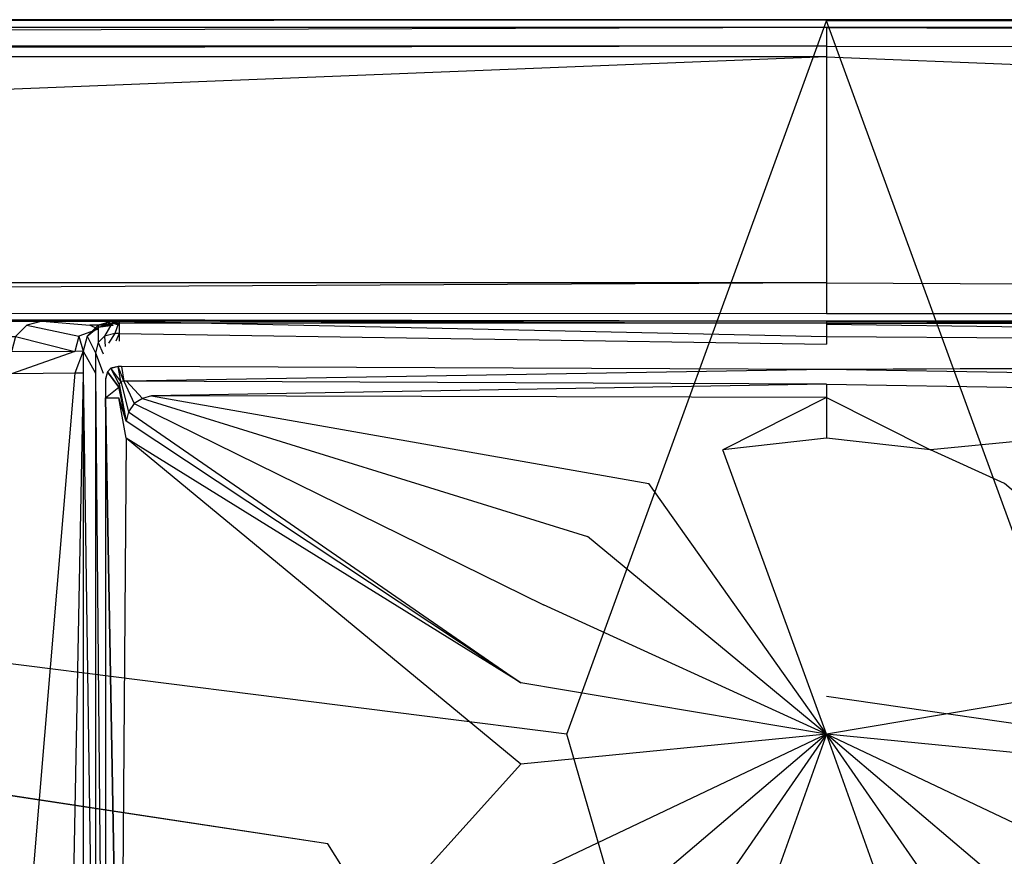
# Model space of a CAD drawing. Extents: x 0 to 1.6, y -0.9 to 0.
# Tile 5 of 8: x 0.69 to 0.82, y -0.11 to 0. Entities that reach past the tile are written whole.
import ezdxf

# ---------------------------------------------------------------- set-up
doc = ezdxf.new("R2010")
doc.units = 0
doc.layers.add('L0_ABDCKG_ABLAUF_N_UDA1690ARA24', color=7, linetype='CONTINUOUS')
doc.layers.add('L1_WANNE_N_UDA1690ARA248V___0__', color=7, linetype='CONTINUOUS')

msp = doc.modelspace()

# ---------------------------------------------------------------- linework, layer by layer
at = {"layer": 'L0_ABDCKG_ABLAUF_N_UDA1690ARA24', "color": 8}
for points, invisible_edges in [([(0.703106, -0.048148, 0.037604), (0.703366, -0.047201, 0.035769), (0.703105, -0.048174, 0.035769), (0.703106, -0.048148, 0.037604)], 13), ([(0.704891, -0.049226, 0.039604), (0.703367, -0.047175, 0.037604), (0.703106, -0.048148, 0.037604), (0.704891, -0.049226, 0.039604)], 14), ([(0.703366, -0.047201, 0.035769), (0.703106, -0.048148, 0.037604), (0.703367, -0.047175, 0.037604), (0.703366, -0.047201, 0.035769)], 14), ([(0.703366, -0.047201, 0.035769), (0.703823, -0.046719, 0.037604), (0.703822, -0.046745, 0.035769), (0.703366, -0.047201, 0.035769)], 13), ([(0.703823, -0.046719, 0.037604), (0.703366, -0.047201, 0.035769), (0.703367, -0.047175, 0.037604), (0.703823, -0.046719, 0.037604)], 14), ([(0.704947, -0.048823, 0.039604), (0.703823, -0.046719, 0.037604), (0.703367, -0.047175, 0.037604), (0.704947, -0.048823, 0.039604)], 14), ([(0.703367, -0.047175, 0.037604), (0.704891, -0.049226, 0.039604), (0.704947, -0.048823, 0.039604), (0.703367, -0.047175, 0.037604)], 14), ([(0.703823, -0.046719, 0.037604), (0.704794, -0.046485, 0.035769), (0.703822, -0.046745, 0.035769), (0.703823, -0.046719, 0.037604)], 13), ([(0.704794, -0.046485, 0.035769), (0.703823, -0.046719, 0.037604), (0.704795, -0.046459, 0.037604), (0.704794, -0.046485, 0.035769)], 14), ([(0.705152, -0.048491, 0.039604), (0.704795, -0.046459, 0.037604), (0.703823, -0.046719, 0.037604), (0.705152, -0.048491, 0.039604)], 14), ([(0.705152, -0.048491, 0.039604), (0.703823, -0.046719, 0.037604), (0.704947, -0.048823, 0.039604), (0.705152, -0.048491, 0.039604)], 14), ([(0.704795, -0.046459, 0.037604), (0.70526, -0.046485, 0.035769), (0.704794, -0.046485, 0.035769), (0.704795, -0.046459, 0.037604)], 13), ([(0.705568, -0.048438, 0.039604), (0.705262, -0.046459, 0.037604), (0.704795, -0.046459, 0.037604), (0.705568, -0.048438, 0.039604)], 13), ([(0.705568, -0.048438, 0.039604), (0.704795, -0.046459, 0.037604), (0.705152, -0.048491, 0.039604), (0.705568, -0.048438, 0.039604)], 14), ([(0.70526, -0.046485, 0.035769), (0.704795, -0.046459, 0.037604), (0.705262, -0.046459, 0.037604), (0.70526, -0.046485, 0.035769)], 14), ([(0.705262, -0.046459, 0.037604), (0.799774, -0.046884, 0.035769), (0.70526, -0.046485, 0.035769), (0.705262, -0.046459, 0.037604)], 13), ([(0.799774, -0.046884, 0.035769), (0.705262, -0.046459, 0.037604), (0.799774, -0.046858, 0.037604), (0.799774, -0.046884, 0.035769)], 14), ([(0.705262, -0.046459, 0.037604), (0.705568, -0.048438, 0.039604), (0.705912, -0.048438, 0.039604), (0.705262, -0.046459, 0.037604)], 14), ([(0.705912, -0.048438, 0.039604), (0.799774, -0.046858, 0.037604), (0.705262, -0.046459, 0.037604), (0.705912, -0.048438, 0.039604)], 13), ([(0.799774, -0.046858, 0.037604), (0.705912, -0.048438, 0.039604), (0.799774, -0.048837, 0.039604), (0.799774, -0.046858, 0.037604)], 14), ([(0.894287, -0.046485, 0.035769), (0.799774, -0.046858, 0.037604), (0.894286, -0.046459, 0.037604), (0.894287, -0.046485, 0.035769)], 14), ([(0.799774, -0.046858, 0.037604), (0.893635, -0.048438, 0.039604), (0.894286, -0.046459, 0.037604), (0.799774, -0.046858, 0.037604)], 13), ([(0.799774, -0.046858, 0.037604), (0.894287, -0.046485, 0.035769), (0.799774, -0.046884, 0.035769), (0.799774, -0.046858, 0.037604)], 13), ([(0.893635, -0.048438, 0.039604), (0.799774, -0.046858, 0.037604), (0.799774, -0.048837, 0.039604), (0.893635, -0.048438, 0.039604)], 14), ([(0.703105, -0.048174, 0.035769), (0.703106, -0.05068, 0.037604), (0.703106, -0.048148, 0.037604), (0.703105, -0.048174, 0.035769)], 14), ([(0.703106, -0.05068, 0.037604), (0.703105, -0.048174, 0.035769), (0.703105, -0.050727, 0.035769), (0.703106, -0.05068, 0.037604)], 13), ([(0.703106, -0.05068, 0.037604), (0.704891, -0.049226, 0.039604), (0.703106, -0.048148, 0.037604), (0.703106, -0.05068, 0.037604)], 14), ([(0.705879, -0.05381, 0.039604), (0.704947, -0.048823, 0.039604), (0.704891, -0.049226, 0.039604), (0.705879, -0.05381, 0.039604)], 13), ([(0.706209, -0.052538, 0.039604), (0.705152, -0.048491, 0.039604), (0.704947, -0.048823, 0.039604), (0.706209, -0.052538, 0.039604)], 13), ([(0.704947, -0.048823, 0.039604), (0.705879, -0.05381, 0.039604), (0.706209, -0.052538, 0.039604), (0.704947, -0.048823, 0.039604)], 14), ([(0.706934, -0.051442, 0.039604), (0.705568, -0.048438, 0.039604), (0.705152, -0.048491, 0.039604), (0.706934, -0.051442, 0.039604)], 13), ([(0.705152, -0.048491, 0.039604), (0.706209, -0.052538, 0.039604), (0.706934, -0.051442, 0.039604), (0.705152, -0.048491, 0.039604)], 14), ([(0.708071, -0.050777, 0.039604), (0.705912, -0.048438, 0.039604), (0.705568, -0.048438, 0.039604), (0.708071, -0.050777, 0.039604)], 13), ([(0.705568, -0.048438, 0.039604), (0.706934, -0.051442, 0.039604), (0.708071, -0.050777, 0.039604), (0.705568, -0.048438, 0.039604)], 14), ([(0.705912, -0.048438, 0.039604), (0.708071, -0.050777, 0.039604), (0.709291, -0.050386, 0.039604), (0.705912, -0.048438, 0.039604)], 14), ([(0.709291, -0.050386, 0.039604), (0.799774, -0.048837, 0.039604), (0.705912, -0.048438, 0.039604), (0.709291, -0.050386, 0.039604)], 13), ([(0.799774, -0.048837, 0.039604), (0.890256, -0.050386, 0.039604), (0.893635, -0.048438, 0.039604), (0.799774, -0.048837, 0.039604)], 14), ([(0.704891, -0.049226, 0.039604), (0.703106, -0.05068, 0.037604), (0.704895, -0.05068, 0.039604), (0.704891, -0.049226, 0.039604)], 13), ([(0.704895, -0.05068, 0.039604), (0.705879, -0.05381, 0.039604), (0.704891, -0.049226, 0.039604), (0.704895, -0.05068, 0.039604)], 13), ([(0.799774, -0.048837, 0.039604), (0.709291, -0.050386, 0.039604), (0.799774, -0.050618, 0.039604), (0.799774, -0.048837, 0.039604)], 14), ([(0.890256, -0.050386, 0.039604), (0.799774, -0.048837, 0.039604), (0.799774, -0.050618, 0.039604), (0.890256, -0.050386, 0.039604)], 13), ([(0.703105, -0.050727, 0.035769), (0.703106, -0.162508, 0.037604), (0.703106, -0.05068, 0.037604), (0.703105, -0.050727, 0.035769)], 14), ([(0.703106, -0.162508, 0.037604), (0.703105, -0.050727, 0.035769), (0.703105, -0.162522, 0.035769), (0.703106, -0.162508, 0.037604)], 13), ([(0.705107, -0.160766, 0.039604), (0.703106, -0.05068, 0.037604), (0.703106, -0.162508, 0.037604), (0.705107, -0.160766, 0.039604)], 14), ([(0.703106, -0.05068, 0.037604), (0.705107, -0.160766, 0.039604), (0.704895, -0.05068, 0.039604), (0.703106, -0.05068, 0.037604)], 14), ([(0.705107, -0.160766, 0.039604), (0.705884, -0.056083, 0.039604), (0.704895, -0.05068, 0.039604), (0.705107, -0.160766, 0.039604)], 13), ([(0.705879, -0.05381, 0.039604), (0.704895, -0.05068, 0.039604), (0.705884, -0.056083, 0.039604), (0.705879, -0.05381, 0.039604)], 14), ([(0.761836, -0.078412, 0.039604), (0.706934, -0.051442, 0.039604), (0.706209, -0.052538, 0.039604), (0.761836, -0.078412, 0.039604)], 13), ([(0.76772, -0.069257, 0.039604), (0.708071, -0.050777, 0.039604), (0.706934, -0.051442, 0.039604), (0.76772, -0.069257, 0.039604)], 13), ([(0.706934, -0.051442, 0.039604), (0.761836, -0.078412, 0.039604), (0.76772, -0.069257, 0.039604), (0.706934, -0.051442, 0.039604)], 14), ([(0.77595, -0.062138, 0.039604), (0.709291, -0.050386, 0.039604), (0.708071, -0.050777, 0.039604), (0.77595, -0.062138, 0.039604)], 13), ([(0.708071, -0.050777, 0.039604), (0.76772, -0.069257, 0.039604), (0.77595, -0.062138, 0.039604), (0.708071, -0.050777, 0.039604)], 14), ([(0.709291, -0.050386, 0.039604), (0.77595, -0.062138, 0.039604), (0.78585, -0.057622, 0.039604), (0.709291, -0.050386, 0.039604)], 14), ([(0.78585, -0.057622, 0.039604), (0.799774, -0.050618, 0.039604), (0.709291, -0.050386, 0.039604), (0.78585, -0.057622, 0.039604)], 13), ([(0.799774, -0.050618, 0.039604), (0.78585, -0.057622, 0.039604), (0.799774, -0.056088, 0.039604), (0.799774, -0.050618, 0.039604)], 14), ([(0.799774, -0.050618, 0.039604), (0.813697, -0.057622, 0.039604), (0.890256, -0.050386, 0.039604), (0.799774, -0.050618, 0.039604)], 14), ([(0.813697, -0.057622, 0.039604), (0.799774, -0.050618, 0.039604), (0.799774, -0.056088, 0.039604), (0.813697, -0.057622, 0.039604)], 13), ([(0.823597, -0.062138, 0.039604), (0.890256, -0.050386, 0.039604), (0.813697, -0.057622, 0.039604), (0.823597, -0.062138, 0.039604)], 13), ([(0.758772, -0.088854, 0.039604), (0.706209, -0.052538, 0.039604), (0.705879, -0.05381, 0.039604), (0.758772, -0.088854, 0.039604)], 13), ([(0.706209, -0.052538, 0.039604), (0.758772, -0.088854, 0.039604), (0.761836, -0.078412, 0.039604), (0.706209, -0.052538, 0.039604)], 14), ([(0.705884, -0.056083, 0.039604), (0.758772, -0.088854, 0.039604), (0.705879, -0.05381, 0.039604), (0.705884, -0.056083, 0.039604)], 13), ([(0.705884, -0.056083, 0.039604), (0.705107, -0.160766, 0.039604), (0.706361, -0.157849, 0.039604), (0.705884, -0.056083, 0.039604)], 14), ([(0.706361, -0.157849, 0.039604), (0.758772, -0.09977, 0.039604), (0.705884, -0.056083, 0.039604), (0.706361, -0.157849, 0.039604)], 13), ([(0.758772, -0.088854, 0.039604), (0.705884, -0.056083, 0.039604), (0.758772, -0.09977, 0.039604), (0.758772, -0.088854, 0.039604)], 14), ([(0.799774, -0.056088, 0.039604), (0.78585, -0.057622, 0.039604), (0.799774, -0.095754, 0.039604), (0.799774, -0.056088, 0.039604)], 14), ([(0.813697, -0.057622, 0.039604), (0.799774, -0.056088, 0.039604), (0.799774, -0.095754, 0.039604), (0.813697, -0.057622, 0.039604)], 14), ([(0.799774, -0.095754, 0.039604), (0.78585, -0.057622, 0.039604), (0.77595, -0.062138, 0.039604), (0.799774, -0.095754, 0.039604)], 14), ([(0.823597, -0.062138, 0.039604), (0.813697, -0.057622, 0.039604), (0.799774, -0.095754, 0.039604), (0.823597, -0.062138, 0.039604)], 14), ([(0.799774, -0.095754, 0.039604), (0.77595, -0.062138, 0.039604), (0.76772, -0.069257, 0.039604), (0.799774, -0.095754, 0.039604)], 14), ([(0.831827, -0.069257, 0.039604), (0.823597, -0.062138, 0.039604), (0.799774, -0.095754, 0.039604), (0.831827, -0.069257, 0.039604)], 14), ([(0.799774, -0.095754, 0.039604), (0.76772, -0.069257, 0.039604), (0.761836, -0.078412, 0.039604), (0.799774, -0.095754, 0.039604)], 14), ([(0.837711, -0.078412, 0.039604), (0.831827, -0.069257, 0.039604), (0.799774, -0.095754, 0.039604), (0.837711, -0.078412, 0.039604)], 14), ([(0.799774, -0.095754, 0.039604), (0.761836, -0.078412, 0.039604), (0.758772, -0.088854, 0.039604), (0.799774, -0.095754, 0.039604)], 14), ([(0.840775, -0.088854, 0.039604), (0.837711, -0.078412, 0.039604), (0.799774, -0.095754, 0.039604), (0.840775, -0.088854, 0.039604)], 14), ([(0.799774, -0.095754, 0.039604), (0.758772, -0.088854, 0.039604), (0.758772, -0.09977, 0.039604), (0.799774, -0.095754, 0.039604)], 14), ([(0.840775, -0.088854, 0.039604), (0.799774, -0.095754, 0.039604), (0.840775, -0.09977, 0.039604), (0.840775, -0.088854, 0.039604)], 14), ([(0.799774, -0.095754, 0.039604), (0.758772, -0.09977, 0.039604), (0.761842, -0.113764, 0.039604), (0.799774, -0.095754, 0.039604)], 14), ([(0.799774, -0.095754, 0.039604), (0.761842, -0.113764, 0.039604), (0.767721, -0.122948, 0.039604), (0.799774, -0.095754, 0.039604)], 14), ([(0.799774, -0.095754, 0.039604), (0.767721, -0.122948, 0.039604), (0.775969, -0.130086, 0.039604), (0.799774, -0.095754, 0.039604)], 14), ([(0.799774, -0.095754, 0.039604), (0.775969, -0.130086, 0.039604), (0.785873, -0.134603, 0.039604), (0.799774, -0.095754, 0.039604)], 14), ([(0.799774, -0.095754, 0.039604), (0.785873, -0.134603, 0.039604), (0.799774, -0.136133, 0.039604), (0.799774, -0.095754, 0.039604)], 14), ([(0.840775, -0.09977, 0.039604), (0.799774, -0.095754, 0.039604), (0.837705, -0.113764, 0.039604), (0.840775, -0.09977, 0.039604)], 14), ([(0.813675, -0.134603, 0.039604), (0.799774, -0.095754, 0.039604), (0.799774, -0.136133, 0.039604), (0.813675, -0.134603, 0.039604)], 14), ([(0.837705, -0.113764, 0.039604), (0.799774, -0.095754, 0.039604), (0.831827, -0.122948, 0.039604), (0.837705, -0.113764, 0.039604)], 14), ([(0.831827, -0.122948, 0.039604), (0.799774, -0.095754, 0.039604), (0.823579, -0.130086, 0.039604), (0.831827, -0.122948, 0.039604)], 14), ([(0.823579, -0.130086, 0.039604), (0.799774, -0.095754, 0.039604), (0.813675, -0.134603, 0.039604), (0.823579, -0.130086, 0.039604)], 14), ([(0.758772, -0.09977, 0.039604), (0.706361, -0.157849, 0.039604), (0.761842, -0.113764, 0.039604), (0.758772, -0.09977, 0.039604)], 14)]:
    msp.add_3dface(points, dxfattribs=dict(at, invisible_edges=invisible_edges))
at = {"layer": 'L1_WANNE_N_UDA1690ARA248V___0__', "color": 8}
for points, invisible_edges in [([(0.009563, -0.001047, 0.046974), (0.799774, 0, 0.044495), (0.009427, 0, 0.044495), (0.009563, -0.001047, 0.046974)], 13), ([(0.799774, 0, 0.044495), (0.009463, 0, 0.043338), (0.009427, 0, 0.044495), (0.799774, 0, 0.044495)], 14), ([(0.799774, 0, 0.042676), (0.009756, 0, 0.002101), (0.009463, 0, 0.043338), (0.799774, 0, 0.042676)], 14), ([(0.009463, 0, 0.043338), (0.799774, 0, 0.044495), (0.799774, 0, 0.042676), (0.009463, 0, 0.043338)], 13), ([(0.799774, 0, 0.044495), (0.009563, -0.001047, 0.046974), (0.799774, -0.001035, 0.046974), (0.799774, 0, 0.044495)], 14), ([(0.009756, 0, 0.002101), (0.799774, 0), (0.009779, 0), (0.009756, 0, 0.002101)], 13), ([(0.799774, 0), (0.009756, 0, 0.002101), (0.799774, 0, 0.002053), (0.799774, 0)], 14), ([(0.009756, 0, 0.002101), (0.799774, 0, 0.042676), (0.799774, 0, 0.002053), (0.009756, 0, 0.002101)], 13), ([(0.799774, 0), (0.010419, -0.000172), (0.009779, 0), (0.799774, 0)], 13), ([(0.010419, -0.000172), (0.799774, 0), (0.799774, -0.000163), (0.010419, -0.000172)], 14), ([(0.799774, 0, 0.002053), (1.589769, 0), (0.799774, 0), (0.799774, 0, 0.002053)], 13), ([(1.589769, 0), (0.799774, 0, 0.002053), (1.589792, 0, 0.002101), (1.589769, 0)], 14), ([(0.799774, 0), (1.589128, -0.000172), (0.799774, -0.000163), (0.799774, 0)], 13), ([(1.589128, -0.000172), (0.799774, 0), (1.589769, 0), (1.589128, -0.000172)], 14), ([(0.799774, 0, 0.042676), (1.589792, 0, 0.002101), (0.799774, 0, 0.002053), (0.799774, 0, 0.042676)], 13), ([(1.589792, 0, 0.002101), (0.799774, 0, 0.042676), (1.590085, 0, 0.043338), (1.589792, 0, 0.002101)], 14), ([(0.799774, -0.001035, 0.046974), (1.59012, 0, 0.044495), (0.799774, 0, 0.044495), (0.799774, -0.001035, 0.046974)], 13), ([(1.59012, 0, 0.044495), (0.799774, -0.001035, 0.046974), (1.589984, -0.001047, 0.046974), (1.59012, 0, 0.044495)], 14), ([(0.799774, 0, 0.044495), (1.590085, 0, 0.043338), (0.799774, 0, 0.042676), (0.799774, 0, 0.044495)], 13), ([(1.590085, 0, 0.043338), (0.799774, 0, 0.044495), (1.59012, 0, 0.044495), (1.590085, 0, 0.043338)], 14), ([(0.006609, -0.000198), (0.70631, -0.133661), (0.003557, -0.00105), (0.006609, -0.000198)], 13), ([(0.68728, -0.16346), (0.003557, -0.00105), (0.70631, -0.133661), (0.68728, -0.16346)], 14), ([(0.010419, -0.000172), (0.732913, -0.110464), (0.006609, -0.000198), (0.010419, -0.000172)], 13), ([(0.70631, -0.133661), (0.006609, -0.000198), (0.732913, -0.110464), (0.70631, -0.133661)], 14), ([(0.009885, -0.003533, 0.048), (0.799774, -0.001035, 0.046974), (0.009563, -0.001047, 0.046974), (0.009885, -0.003533, 0.048)], 13), ([(0.799774, -0.001035, 0.046974), (0.009885, -0.003533, 0.048), (0.799774, -0.003533, 0.048), (0.799774, -0.001035, 0.046974)], 14), ([(0.799774, -0.000163), (0.764932, -0.095749), (0.010419, -0.000172), (0.799774, -0.000163)], 13), ([(0.732913, -0.110464), (0.010419, -0.000172), (0.764932, -0.095749), (0.732913, -0.110464)], 14), ([(0.764932, -0.095749), (0.799774, -0.000163), (0.799774, -0.090708), (0.764932, -0.095749)], 14), ([(0.799774, -0.000163), (0.834615, -0.095749), (0.799774, -0.090708), (0.799774, -0.000163)], 13), ([(0.834615, -0.095749), (0.799774, -0.000163), (1.589128, -0.000172), (0.834615, -0.095749)], 14), ([(1.589662, -0.003533, 0.048), (0.799774, -0.001035, 0.046974), (0.799774, -0.003533, 0.048), (1.589662, -0.003533, 0.048)], 13), ([(0.799774, -0.001035, 0.046974), (1.589662, -0.003533, 0.048), (1.589984, -0.001047, 0.046974), (0.799774, -0.001035, 0.046974)], 14), ([(0.011414, -0.004966, 0.048), (0.799774, -0.003533, 0.048), (0.009885, -0.003533, 0.048), (0.011414, -0.004966, 0.048)], 13), ([(0.799774, -0.003533, 0.048), (0.011414, -0.004966, 0.048), (0.799774, -0.004966, 0.048), (0.799774, -0.003533, 0.048)], 14), ([(1.588133, -0.004966, 0.048), (0.799774, -0.003533, 0.048), (0.799774, -0.004966, 0.048), (1.588133, -0.004966, 0.048)], 13), ([(0.799774, -0.003533, 0.048), (1.588133, -0.004966, 0.048), (1.589662, -0.003533, 0.048), (0.799774, -0.003533, 0.048)], 14), ([(0.043749, -0.035265, 0.048), (0.799774, -0.004966, 0.048), (0.011414, -0.004966, 0.048), (0.043749, -0.035265, 0.048)], 13), ([(0.799774, -0.004966, 0.048), (0.043749, -0.035265, 0.048), (0.799774, -0.035265, 0.048), (0.799774, -0.004966, 0.048)], 14), ([(1.555798, -0.035265, 0.048), (0.799774, -0.004966, 0.048), (0.799774, -0.035265, 0.048), (1.555798, -0.035265, 0.048)], 13), ([(0.799774, -0.004966, 0.048), (1.555798, -0.035265, 0.048), (1.588133, -0.004966, 0.048), (0.799774, -0.004966, 0.048)], 14), ([(0.04921, -0.039301, 0.048), (0.799774, -0.035265, 0.048), (0.043749, -0.035265, 0.048), (0.04921, -0.039301, 0.048)], 13), ([(0.799774, -0.035265, 0.048), (0.04921, -0.039301, 0.048), (0.799774, -0.039405, 0.048), (0.799774, -0.035265, 0.048)], 14), ([(1.550337, -0.039301, 0.048), (0.799774, -0.035265, 0.048), (0.799774, -0.039405, 0.048), (1.550337, -0.039301, 0.048)], 13), ([(0.799774, -0.035265, 0.048), (1.550337, -0.039301, 0.048), (1.555798, -0.035265, 0.048), (0.799774, -0.035265, 0.048)], 14), ([(0.799774, -0.039405, 0.048), (0.04921, -0.039301, 0.048), (0.799774, -0.040382, 0.047301), (0.799774, -0.039405, 0.048)], 14), ([(0.799774, -0.040382, 0.047301), (0.04921, -0.039301, 0.048), (0.091804, -0.040012, 0.047861), (0.799774, -0.040382, 0.047301)], 14), ([(1.550337, -0.039301, 0.048), (0.799774, -0.040382, 0.047301), (1.507743, -0.040012, 0.047861), (1.550337, -0.039301, 0.048)], 14), ([(1.550337, -0.039301, 0.048), (0.799774, -0.039405, 0.048), (0.799774, -0.040382, 0.047301), (1.550337, -0.039301, 0.048)], 14), ([(0.091804, -0.040012, 0.047861), (0.799774, -0.040382, 0.04584), (0.799774, -0.040382, 0.047301), (0.091804, -0.040012, 0.047861)], 14), ([(0.091804, -0.040012, 0.047861), (0.130242, -0.040078, 0.046228), (0.799774, -0.040382, 0.04584), (0.091804, -0.040012, 0.047861)], 14), ([(0.694618, -0.040382, 0.038516), (0.1277, -0.040382, 0.046111), (0.124923, -0.041131, 0.046042), (0.694618, -0.040382, 0.038516)], 14), ([(0.694618, -0.040382, 0.038516), (0.124923, -0.041131, 0.046042), (0.69256, -0.040937, 0.038143), (0.694618, -0.040382, 0.038516)], 14), ([(0.695558, -0.040368, 0.039699), (0.130242, -0.040078, 0.046228), (0.1277, -0.040382, 0.046111), (0.695558, -0.040368, 0.039699)], 14), ([(0.1277, -0.040382, 0.046111), (0.694618, -0.040382, 0.038516), (0.695558, -0.040368, 0.039699), (0.1277, -0.040382, 0.046111)], 14), ([(0.130242, -0.040078, 0.046228), (0.799774, -0.040382, 0.040248), (0.799774, -0.040382, 0.04584), (0.130242, -0.040078, 0.046228)], 14), ([(0.130242, -0.040078, 0.046228), (0.695558, -0.040368, 0.039699), (0.799774, -0.040382, 0.040248), (0.130242, -0.040078, 0.046228)], 14), ([(0.701023, -0.040928, 0.037748), (0.694618, -0.040382, 0.038516), (0.69256, -0.040937, 0.038143), (0.701023, -0.040928, 0.037748)], 13), ([(0.694618, -0.040382, 0.038516), (0.703905, -0.040382, 0.038785), (0.695558, -0.040368, 0.039699), (0.694618, -0.040382, 0.038516)], 14), ([(0.694618, -0.040382, 0.038516), (0.701023, -0.040928, 0.037748), (0.703045, -0.040382, 0.038136), (0.694618, -0.040382, 0.038516)], 14), ([(0.703905, -0.040382, 0.038785), (0.694618, -0.040382, 0.038516), (0.703045, -0.040382, 0.038136), (0.703905, -0.040382, 0.038785)], 13), ([(0.799774, -0.040382, 0.039186), (0.695558, -0.040368, 0.039699), (0.703905, -0.040382, 0.038785), (0.799774, -0.040382, 0.039186)], 13), ([(0.695558, -0.040368, 0.039699), (0.799774, -0.040382, 0.039186), (0.799774, -0.040382, 0.040248), (0.695558, -0.040368, 0.039699)], 14), ([(0.704136, -0.040929, 0.037566), (0.703045, -0.040382, 0.038136), (0.701023, -0.040928, 0.037748), (0.704136, -0.040929, 0.037566)], 14), ([(0.702987, -0.042417, 0.034824), (0.704136, -0.040382, 0.034475), (0.70213, -0.040923, 0.034475), (0.702987, -0.042417, 0.034824)], 13), ([(0.704136, -0.040656, 0.036318), (0.70213, -0.040923, 0.034475), (0.704136, -0.040382, 0.034475), (0.704136, -0.040656, 0.036318)], 13), ([(0.70213, -0.040923, 0.034475), (0.704136, -0.040656, 0.036318), (0.70213, -0.041197, 0.03633), (0.70213, -0.040923, 0.034475)], 14), ([(0.704136, -0.040929, 0.037566), (0.70213, -0.041197, 0.03633), (0.704136, -0.040656, 0.036318), (0.704136, -0.040929, 0.037566)], 13), ([(0.704136, -0.040382, 0.034475), (0.702987, -0.042417, 0.034824), (0.704354, -0.042048, 0.034824), (0.704136, -0.040382, 0.034475)], 14), ([(0.703905, -0.040382, 0.038785), (0.703045, -0.040382, 0.038136), (0.704961, -0.040929, 0.037566), (0.703905, -0.040382, 0.038785)], 14), ([(0.703045, -0.040382, 0.038136), (0.704136, -0.040929, 0.037566), (0.704961, -0.040929, 0.037566), (0.703045, -0.040382, 0.038136)], 14), ([(0.799774, -0.040382, 0.039186), (0.703905, -0.040382, 0.038785), (0.799774, -0.040659, 0.03699), (0.799774, -0.040382, 0.039186)], 14), ([(0.703905, -0.040382, 0.038785), (0.704961, -0.040929, 0.037566), (0.799774, -0.040659, 0.03699), (0.703905, -0.040382, 0.038785)], 14), ([(0.704354, -0.042048, 0.034824), (0.704961, -0.040382, 0.034475), (0.704136, -0.040382, 0.034475), (0.704354, -0.042048, 0.034824)], 13), ([(0.704961, -0.040656, 0.036318), (0.704136, -0.040382, 0.034475), (0.704961, -0.040382, 0.034475), (0.704961, -0.040656, 0.036318)], 13), ([(0.704136, -0.040382, 0.034475), (0.704961, -0.040656, 0.036318), (0.704136, -0.040656, 0.036318), (0.704136, -0.040382, 0.034475)], 14), ([(0.704961, -0.040929, 0.037566), (0.704136, -0.040656, 0.036318), (0.704961, -0.040656, 0.036318), (0.704961, -0.040929, 0.037566)], 13), ([(0.704136, -0.040656, 0.036318), (0.704961, -0.040929, 0.037566), (0.704136, -0.040929, 0.037566), (0.704136, -0.040656, 0.036318)], 14), ([(0.704961, -0.040382, 0.034475), (0.704354, -0.042048, 0.034824), (0.704957, -0.042048, 0.034824), (0.704961, -0.040382, 0.034475)], 14), ([(0.799774, -0.042451, 0.034824), (0.704961, -0.040382, 0.034475), (0.704957, -0.042048, 0.034824), (0.799774, -0.042451, 0.034824)], 13), ([(0.704961, -0.040382, 0.034475), (0.799774, -0.042451, 0.034824), (0.799774, -0.040786, 0.034475), (0.704961, -0.040382, 0.034475)], 14), ([(0.704961, -0.040656, 0.036318), (0.704961, -0.040382, 0.034475), (0.799774, -0.040723, 0.03603), (0.704961, -0.040656, 0.036318)], 14), ([(0.799774, -0.040723, 0.03603), (0.704961, -0.040382, 0.034475), (0.799774, -0.040786, 0.034475), (0.799774, -0.040723, 0.03603)], 14), ([(0.704961, -0.040929, 0.037566), (0.704961, -0.040656, 0.036318), (0.799774, -0.040659, 0.03699), (0.704961, -0.040929, 0.037566)], 14), ([(0.799774, -0.040659, 0.03699), (0.704961, -0.040656, 0.036318), (0.799774, -0.040723, 0.03603), (0.799774, -0.040659, 0.03699)], 14), ([(1.507743, -0.040012, 0.047861), (0.799774, -0.040382, 0.04584), (1.469305, -0.040078, 0.046228), (1.507743, -0.040012, 0.047861)], 14), ([(1.507743, -0.040012, 0.047861), (0.799774, -0.040382, 0.047301), (0.799774, -0.040382, 0.04584), (1.507743, -0.040012, 0.047861)], 14), ([(1.469305, -0.040078, 0.046228), (0.799774, -0.040382, 0.040248), (0.903989, -0.040368, 0.039699), (1.469305, -0.040078, 0.046228)], 14), ([(1.469305, -0.040078, 0.046228), (0.799774, -0.040382, 0.04584), (0.799774, -0.040382, 0.040248), (1.469305, -0.040078, 0.046228)], 14), ([(0.903989, -0.040368, 0.039699), (0.799774, -0.040382, 0.039186), (0.895642, -0.040382, 0.038785), (0.903989, -0.040368, 0.039699)], 13), ([(0.799774, -0.040382, 0.039186), (0.903989, -0.040368, 0.039699), (0.799774, -0.040382, 0.040248), (0.799774, -0.040382, 0.039186)], 14), ([(0.799774, -0.040786, 0.034475), (0.89459, -0.042048, 0.034824), (0.894587, -0.040382, 0.034475), (0.799774, -0.040786, 0.034475)], 14), ([(0.895642, -0.040382, 0.038785), (0.799774, -0.040659, 0.03699), (0.894587, -0.040929, 0.037566), (0.895642, -0.040382, 0.038785)], 14), ([(0.799774, -0.040382, 0.039186), (0.799774, -0.040659, 0.03699), (0.895642, -0.040382, 0.038785), (0.799774, -0.040382, 0.039186)], 14), ([(0.799774, -0.040723, 0.03603), (0.799774, -0.040786, 0.034475), (0.894587, -0.040382, 0.034475), (0.799774, -0.040723, 0.03603)], 14), ([(0.894587, -0.040656, 0.036318), (0.799774, -0.040723, 0.03603), (0.894587, -0.040382, 0.034475), (0.894587, -0.040656, 0.036318)], 14), ([(0.799774, -0.040659, 0.03699), (0.799774, -0.040723, 0.03603), (0.894587, -0.040656, 0.036318), (0.799774, -0.040659, 0.03699)], 14), ([(0.894587, -0.040929, 0.037566), (0.799774, -0.040659, 0.03699), (0.894587, -0.040656, 0.036318), (0.894587, -0.040929, 0.037566)], 14), ([(0.89459, -0.042048, 0.034824), (0.799774, -0.040786, 0.034475), (0.799774, -0.042451, 0.034824), (0.89459, -0.042048, 0.034824)], 13), ([(0.124923, -0.041131, 0.046042), (0.691053, -0.042454, 0.038161), (0.69256, -0.040937, 0.038143), (0.124923, -0.041131, 0.046042)], 14), ([(0.699542, -0.042417, 0.037767), (0.69256, -0.040937, 0.038143), (0.691053, -0.042454, 0.038161), (0.699542, -0.042417, 0.037767)], 13), ([(0.69256, -0.040937, 0.038143), (0.699542, -0.042417, 0.037767), (0.701023, -0.040928, 0.037748), (0.69256, -0.040937, 0.038143)], 14), ([(0.70213, -0.04147, 0.037583), (0.701023, -0.040928, 0.037748), (0.699542, -0.042417, 0.037767), (0.70213, -0.04147, 0.037583)], 14), ([(0.70213, -0.04147, 0.037583), (0.699542, -0.042417, 0.037767), (0.700661, -0.042401, 0.037602), (0.70213, -0.04147, 0.037583)], 14), ([(0.702145, -0.043264, 0.034824), (0.70213, -0.040923, 0.034475), (0.700661, -0.042401, 0.034475), (0.702145, -0.043264, 0.034824)], 13), ([(0.700661, -0.042401, 0.03635), (0.70213, -0.040923, 0.034475), (0.70213, -0.041197, 0.03633), (0.700661, -0.042401, 0.03635)], 14), ([(0.70213, -0.040923, 0.034475), (0.700661, -0.042401, 0.03635), (0.700661, -0.042401, 0.034475), (0.70213, -0.040923, 0.034475)], 14), ([(0.700661, -0.042401, 0.037602), (0.70213, -0.041197, 0.03633), (0.70213, -0.04147, 0.037583), (0.700661, -0.042401, 0.037602)], 14), ([(0.700661, -0.042401, 0.037602), (0.700661, -0.042401, 0.03635), (0.70213, -0.041197, 0.03633), (0.700661, -0.042401, 0.037602)], 14), ([(0.704136, -0.040929, 0.037566), (0.701023, -0.040928, 0.037748), (0.70213, -0.04147, 0.037583), (0.704136, -0.040929, 0.037566)], 14), ([(0.70213, -0.040923, 0.034475), (0.702145, -0.043264, 0.034824), (0.702987, -0.042417, 0.034824), (0.70213, -0.040923, 0.034475)], 14), ([(0.70213, -0.041197, 0.03633), (0.704136, -0.040929, 0.037566), (0.70213, -0.04147, 0.037583), (0.70213, -0.041197, 0.03633)], 14), ([(0.703512, -0.043332, 0.035753), (0.704354, -0.042048, 0.034824), (0.702987, -0.042417, 0.034824), (0.703512, -0.043332, 0.035753)], 13), ([(0.704354, -0.042048, 0.034824), (0.703512, -0.043332, 0.035753), (0.704488, -0.043069, 0.035753), (0.704354, -0.042048, 0.034824)], 14), ([(0.704488, -0.043069, 0.035753), (0.704957, -0.042048, 0.034824), (0.704354, -0.042048, 0.034824), (0.704488, -0.043069, 0.035753)], 13), ([(0.704957, -0.042048, 0.034824), (0.704488, -0.043069, 0.035753), (0.704955, -0.043069, 0.035753), (0.704957, -0.042048, 0.034824)], 14), ([(0.799774, -0.043472, 0.035753), (0.704957, -0.042048, 0.034824), (0.704955, -0.043069, 0.035753), (0.799774, -0.043472, 0.035753)], 13), ([(0.704957, -0.042048, 0.034824), (0.799774, -0.043472, 0.035753), (0.799774, -0.042451, 0.034824), (0.704957, -0.042048, 0.034824)], 14), ([(0.799774, -0.042451, 0.034824), (0.894592, -0.043069, 0.035753), (0.89459, -0.042048, 0.034824), (0.799774, -0.042451, 0.034824)], 14), ([(0.699, -0.044453, 0.037784), (0.691053, -0.042454, 0.038161), (0.690501, -0.044525, 0.038178), (0.699, -0.044453, 0.037784)], 13), ([(0.691053, -0.042454, 0.038161), (0.699, -0.044453, 0.037784), (0.699542, -0.042417, 0.037767), (0.691053, -0.042454, 0.038161)], 14), ([(0.700123, -0.044421, 0.037619), (0.699542, -0.042417, 0.037767), (0.699, -0.044453, 0.037784), (0.700123, -0.044421, 0.037619)], 13), ([(0.699542, -0.042417, 0.037767), (0.700123, -0.044421, 0.037619), (0.700661, -0.042401, 0.037602), (0.699542, -0.042417, 0.037767)], 14), ([(0.701779, -0.04464, 0.034824), (0.700661, -0.042401, 0.034475), (0.700123, -0.044421, 0.034475), (0.701779, -0.04464, 0.034824)], 13), ([(0.700123, -0.044421, 0.034475), (0.700661, -0.042401, 0.03635), (0.700123, -0.044421, 0.036372), (0.700123, -0.044421, 0.034475)], 13), ([(0.700661, -0.042401, 0.03635), (0.700123, -0.044421, 0.034475), (0.700661, -0.042401, 0.034475), (0.700661, -0.042401, 0.03635)], 14), ([(0.700123, -0.044421, 0.036372), (0.700661, -0.042401, 0.037602), (0.700123, -0.044421, 0.037619), (0.700123, -0.044421, 0.036372)], 13), ([(0.700661, -0.042401, 0.037602), (0.700123, -0.044421, 0.036372), (0.700661, -0.042401, 0.03635), (0.700661, -0.042401, 0.037602)], 14), ([(0.700661, -0.042401, 0.034475), (0.701779, -0.04464, 0.034824), (0.702145, -0.043264, 0.034824), (0.700661, -0.042401, 0.034475)], 14), ([(0.702793, -0.044774, 0.035753), (0.702145, -0.043264, 0.034824), (0.701779, -0.04464, 0.034824), (0.702793, -0.044774, 0.035753)], 13), ([(0.703055, -0.043792, 0.035753), (0.702987, -0.042417, 0.034824), (0.702145, -0.043264, 0.034824), (0.703055, -0.043792, 0.035753)], 13), ([(0.702145, -0.043264, 0.034824), (0.702793, -0.044774, 0.035753), (0.703055, -0.043792, 0.035753), (0.702145, -0.043264, 0.034824)], 14), ([(0.702987, -0.042417, 0.034824), (0.703055, -0.043792, 0.035753), (0.703512, -0.043332, 0.035753), (0.702987, -0.042417, 0.034824)], 14), ([(0.894592, -0.043069, 0.035753), (0.799774, -0.042451, 0.034824), (0.799774, -0.043472, 0.035753), (0.894592, -0.043069, 0.035753)], 13), ([(0.690501, -0.047453, 0.038214), (0.699, -0.044453, 0.037784), (0.690501, -0.044525, 0.038178), (0.690501, -0.047453, 0.038214)], 13), ([(0.699, -0.044453, 0.037784), (0.690501, -0.047453, 0.038214), (0.699, -0.047383, 0.037822), (0.699, -0.044453, 0.037784)], 14), ([(0.699, -0.047383, 0.037822), (0.700123, -0.044421, 0.037619), (0.699, -0.044453, 0.037784), (0.699, -0.047383, 0.037822)], 13), ([(0.700123, -0.044421, 0.037619), (0.699, -0.047383, 0.037822), (0.700123, -0.047351, 0.037658), (0.700123, -0.044421, 0.037619)], 14), ([(0.701779, -0.047351, 0.034824), (0.700123, -0.044421, 0.034475), (0.700123, -0.047351, 0.034475), (0.701779, -0.047351, 0.034824)], 13), ([(0.700123, -0.044421, 0.034475), (0.701779, -0.047351, 0.034824), (0.701779, -0.04464, 0.034824), (0.700123, -0.044421, 0.034475)], 14), ([(0.700123, -0.047351, 0.036411), (0.700123, -0.044421, 0.037619), (0.700123, -0.047351, 0.037658), (0.700123, -0.047351, 0.036411)], 13), ([(0.700123, -0.044421, 0.037619), (0.700123, -0.047351, 0.036411), (0.700123, -0.044421, 0.036372), (0.700123, -0.044421, 0.037619)], 14), ([(0.700123, -0.047351, 0.034475), (0.700123, -0.044421, 0.036372), (0.700123, -0.047351, 0.036411), (0.700123, -0.047351, 0.034475)], 13), ([(0.700123, -0.044421, 0.036372), (0.700123, -0.047351, 0.034475), (0.700123, -0.044421, 0.034475), (0.700123, -0.044421, 0.036372)], 14), ([(0.702793, -0.047351, 0.035753), (0.701779, -0.04464, 0.034824), (0.701779, -0.047351, 0.034824), (0.702793, -0.047351, 0.035753)], 13), ([(0.701779, -0.04464, 0.034824), (0.702793, -0.047351, 0.035753), (0.702793, -0.044774, 0.035753), (0.701779, -0.04464, 0.034824)], 14), ([(0.699, -0.047383, 0.037822), (0.690501, -0.047453, 0.038214), (0.689469, -0.161266, 0.039585), (0.699, -0.047383, 0.037822)], 14), ([(0.699, -0.047383, 0.037822), (0.689469, -0.161266, 0.039585), (0.697926, -0.160352, 0.039244), (0.699, -0.047383, 0.037822)], 14), ([(0.700123, -0.047351, 0.037658), (0.699, -0.047383, 0.037822), (0.697926, -0.160352, 0.039244), (0.700123, -0.047351, 0.037658)], 14), ([(0.700123, -0.047351, 0.037658), (0.697926, -0.160352, 0.039244), (0.700123, -0.16057, 0.039163), (0.700123, -0.047351, 0.037658)], 14), ([(0.701779, -0.16035, 0.034824), (0.700123, -0.047351, 0.034475), (0.700123, -0.16057, 0.034475), (0.701779, -0.16035, 0.034824)], 13), ([(0.700123, -0.047351, 0.034475), (0.701779, -0.16035, 0.034824), (0.701779, -0.047351, 0.034824), (0.700123, -0.047351, 0.034475)], 14), ([(0.700123, -0.16057, 0.037916), (0.700123, -0.047351, 0.037658), (0.700123, -0.16057, 0.039163), (0.700123, -0.16057, 0.037916)], 13), ([(0.700123, -0.047351, 0.037658), (0.700123, -0.16057, 0.037916), (0.700123, -0.047351, 0.036411), (0.700123, -0.047351, 0.037658)], 14), ([(0.700123, -0.16057, 0.034475), (0.700123, -0.047351, 0.036411), (0.700123, -0.16057, 0.037916), (0.700123, -0.16057, 0.034475)], 13), ([(0.700123, -0.047351, 0.036411), (0.700123, -0.16057, 0.034475), (0.700123, -0.047351, 0.034475), (0.700123, -0.047351, 0.036411)], 14), ([(0.702793, -0.160216, 0.035753), (0.701779, -0.047351, 0.034824), (0.701779, -0.16035, 0.034824), (0.702793, -0.160216, 0.035753)], 13), ([(0.701779, -0.047351, 0.034824), (0.702793, -0.160216, 0.035753), (0.702793, -0.047351, 0.035753), (0.701779, -0.047351, 0.034824)], 14), ([(0.799774, -0.215158), (0.764932, -0.095749), (0.799774, -0.090708), (0.799774, -0.215158)], 14), ([(0.834615, -0.095749), (0.799774, -0.215158), (0.799774, -0.090708), (0.834615, -0.095749)], 14), ([(0.799774, -0.215158), (0.732913, -0.110464), (0.764932, -0.095749), (0.799774, -0.215158)], 14), ([(0.866635, -0.110464), (0.799774, -0.215158), (0.834615, -0.095749), (0.866635, -0.110464)], 14), ([(0.799774, -0.215158), (0.70631, -0.133661), (0.732913, -0.110464), (0.799774, -0.215158)], 14), ([(0.893237, -0.133661), (0.799774, -0.215158), (0.866635, -0.110464), (0.893237, -0.133661)], 14)]:
    msp.add_3dface(points, dxfattribs=dict(at, invisible_edges=invisible_edges))

doc.saveas('drawing.dxf')
